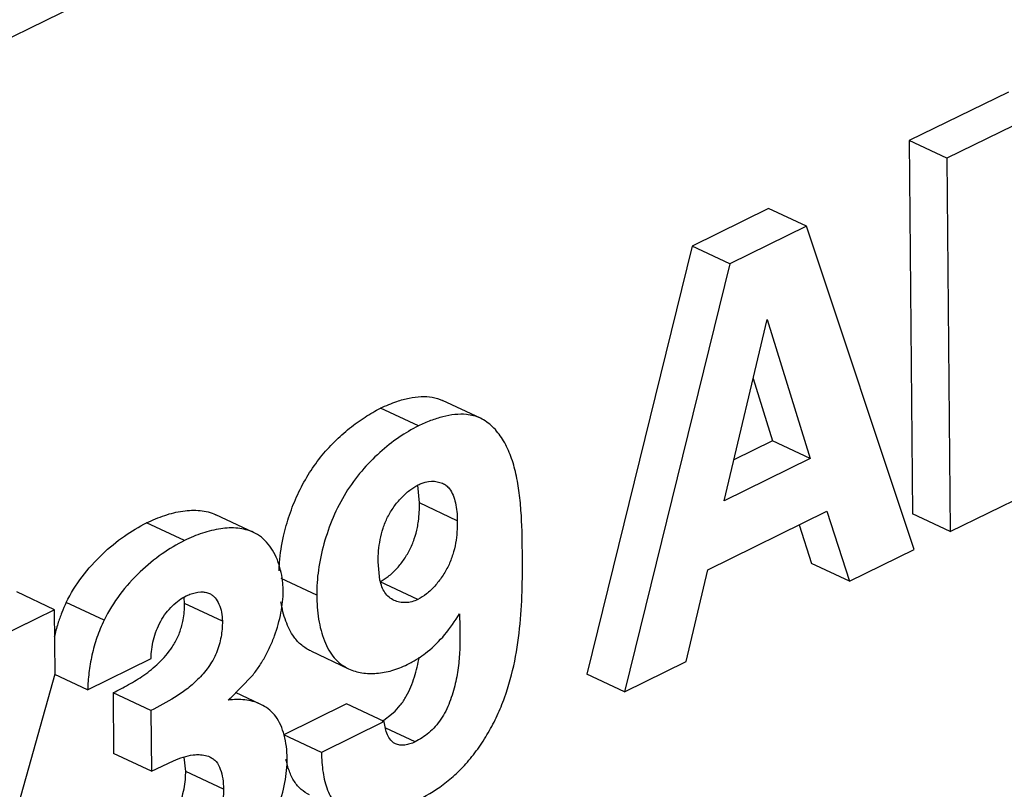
# Model space of a CAD drawing. Header units: inches. Extents: x 0 to 34, y 0 to 22.
# Tile 48 of 84: x 25.856 to 26.041, y 15.321 to 15.466. Entities that reach past the tile are written whole.
import ezdxf

# ---------------------------------------------------------------- set-up
doc = ezdxf.new("R2010")
doc.units = ezdxf.units.IN
doc.header["$LTSCALE"] = 1.87
doc.header["$MEASUREMENT"] = 0
doc.layers.get('0').update_dxf_attribs({"linetype": 'CONTINUOUS'})

msp = doc.modelspace()

# ---------------------------------------------------------------- linework, layer by layer
at = {"color": 7, "linetype": 'CONTINUOUS'}
for p, q in [((26.4075926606, 15.7347217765), (25.5908099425, 15.3327082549)), ((26.0416599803, 15.4521414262), (26.0229695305, 15.4430375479)), ((26.0487603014, 15.4488043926), (26.0300698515, 15.4397005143)), ((26.0300698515, 15.4397005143), (26.0229695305, 15.4430375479)), ((26.0229695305, 15.4430375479), (26.0236164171, 15.3728485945)), ((26.0300698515, 15.4397005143), (26.0307167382, 15.3695115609)), ((25.9965796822, 15.4302517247), (25.9821969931, 15.4231726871)), ((26.0036800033, 15.4269146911), (25.9965796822, 15.4302517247)), ((26.0036800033, 15.4269146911), (25.9892973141, 15.4198356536)), ((26.023955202, 15.3661835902), (26.0036800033, 15.4269146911)), ((25.9821969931, 15.4231726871), (25.9624369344, 15.3427365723)), ((25.9892973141, 15.4198356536), (25.9821969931, 15.4231726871)), ((25.9892973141, 15.4198356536), (25.9695372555, 15.3393995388)), ((25.9882117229, 15.3752865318), (25.9963007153, 15.4093918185)), ((25.9963007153, 15.4093918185), (26.0043987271, 15.3832536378)), ((25.9936702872, 15.3983012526), (25.9972984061, 15.3865906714)), ((25.9424320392, 15.3908222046), (25.9353317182, 15.3941592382)), ((25.9307883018, 15.3893660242), (25.9236879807, 15.3927030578)), ((25.9972984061, 15.3865906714), (25.9900462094, 15.3830212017)), ((26.0043987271, 15.3832536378), (25.9972984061, 15.3865906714)), ((26.0043987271, 15.3832536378), (25.9882117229, 15.3752865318)), ((25.9338456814, 15.3789752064), (25.9353217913, 15.3786079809)), ((25.9309999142, 15.3748975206), (25.9306526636, 15.3782294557)), ((26.0307167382, 15.3695115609), (26.0483080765, 15.3781698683)), ((25.9381002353, 15.371560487), (25.9309999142, 15.3748975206)), ((25.9851931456, 15.3623574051), (26.0075510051, 15.3733617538)), ((26.0075510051, 15.3733617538), (26.0117592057, 15.3601808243)), ((25.8998125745, 15.3693564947), (25.8927122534, 15.3726935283)), ((26.0307167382, 15.3695115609), (26.0236164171, 15.3728485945)), ((25.8868276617, 15.3678243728), (25.8797273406, 15.3711614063)), ((26.0023356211, 15.3707947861), (26.0046588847, 15.3635178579)), ((26.0117592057, 15.3601808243), (26.023955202, 15.3661835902)), ((25.923570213, 15.3603945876), (25.9232440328, 15.3638423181)), ((25.9811122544, 15.345096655), (25.9851931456, 15.3623574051)), ((26.0117592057, 15.3601808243), (26.0046588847, 15.3635178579)), ((25.9116830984, 15.3575784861), (25.9049752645, 15.3607310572)), ((25.9306958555, 15.3567601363), (25.9235955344, 15.3600971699)), ((25.8624172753, 15.3548300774), (25.8553169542, 15.3581671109)), ((25.8868606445, 15.356002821), (25.8867824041, 15.3571448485)), ((25.8624172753, 15.3548300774), (25.8254283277, 15.3366244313)), ((25.8625283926, 15.3427735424), (25.8624172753, 15.3548300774)), ((25.8717306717, 15.3528691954), (25.8646303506, 15.356206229)), ((25.8939609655, 15.3526657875), (25.8868606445, 15.356002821)), ((25.8686278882, 15.3398032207), (25.8805852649, 15.3456885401)), ((25.9105864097, 15.3470782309), (25.9176867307, 15.3437411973)), ((25.9695372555, 15.3393995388), (25.9811122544, 15.345096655)), ((25.8442757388, 15.2777468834), (25.8625283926, 15.3427735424)), ((25.8686278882, 15.3398032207), (25.8624884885, 15.3426886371)), ((25.8958206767, 15.3385302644), (25.8993943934, 15.3422034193)), ((25.9695372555, 15.3393995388), (25.9624369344, 15.3427365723)), ((25.8805224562, 15.3358751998), (25.8734221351, 15.3392122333)), ((25.8734221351, 15.3392122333), (25.8735270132, 15.3278326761)), ((25.901078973, 15.3370879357), (25.8964523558, 15.3392623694)), ((25.9015611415, 15.3368416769), (25.9010796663, 15.3370894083)), ((25.9172831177, 15.3371379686), (25.9054792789, 15.3313282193)), ((25.9243834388, 15.3338009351), (25.9172831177, 15.3371379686)), ((25.8805224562, 15.3358751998), (25.8806273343, 15.3244956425)), ((25.9240069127, 15.3338537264), (25.9260635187, 15.3354301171)), ((25.9243834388, 15.3338009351), (25.9125795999, 15.3279911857)), ((25.9125795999, 15.3279911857), (25.9054792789, 15.3313282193)), ((25.9301556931, 15.3299894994), (25.9246822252, 15.3325619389)), ((25.8806273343, 15.3244956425), (25.8735270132, 15.3278326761)), ((25.887066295, 15.3244157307), (25.8867901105, 15.3271153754)), ((25.8806273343, 15.3244956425), (25.8847528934, 15.3264603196)), ((25.894166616, 15.3210786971), (25.887066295, 15.3244157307))]:
    msp.add_line(p, q, dxfattribs=at)
for centre, radius, start, end in [((25.8893921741, 15.3441398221), 0.0275453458, 154.0200815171, 158.3970716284), ((25.891832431, 15.3431688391), 0.0301716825, 158.3888214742, 162.5682449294), ((25.8938909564, 15.3425235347), 0.0323289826, 162.5700228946, 167.0668487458), ((25.8634653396, 15.3748813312), 0.0486648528, 310.4489850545, 311.6716222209), ((25.8722632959, 15.3242854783), 0.0148035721, 358.0221529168, 0.5041356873)]:
    msp.add_arc(centre, radius, start, end, dxfattribs=at)
for points, knots in [([(25.9236879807, 15.3927030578), (25.9241909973, 15.3929506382), (25.9252018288, 15.3934132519), (25.9269832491, 15.3940943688), (25.929005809, 15.394663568), (25.9312450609, 15.3949644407), (25.9333860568, 15.3948562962), (25.934721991, 15.3944457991), (25.9353317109, 15.3941592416)], [0, 0, 0, 0, 0.1389668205, 0.2753403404, 0.4724517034, 0.6584137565, 0.8330096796, 1, 1, 1, 1]), ([(25.9054589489, 15.3686405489), (25.9057605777, 15.3699856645), (25.9065093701, 15.3726625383), (25.9080386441, 15.3765357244), (25.9099880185, 15.3801883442), (25.9123343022, 15.3834983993), (25.9149604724, 15.3864291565), (25.9177723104, 15.3889568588), (25.9206732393, 15.391059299), (25.9226869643, 15.392210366), (25.9236879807, 15.3927030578)], [0, 0, 0, 0, 0.1325804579, 0.2667819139, 0.3997641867, 0.5297552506, 0.6560259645, 0.7774883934, 0.8926967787, 1, 1, 1, 1]), ([(25.9424320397, 15.3908222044), (25.9420267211, 15.3910126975), (25.9411700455, 15.3913234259), (25.9395628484, 15.3916007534), (25.9376072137, 15.3915696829), (25.9353457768, 15.3911464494), (25.9330472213, 15.3904010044), (25.9315394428, 15.3897357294), (25.9307883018, 15.3893660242)], [0, 0, 0, 0, 0.1109768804, 0.2243403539, 0.4024875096, 0.5922842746, 0.792544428, 1, 1, 1, 1]), ([(25.9503276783, 15.3657304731), (25.9503037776, 15.3683237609), (25.9502294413, 15.3721751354), (25.9497367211, 15.3772016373), (25.9491034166, 15.3807360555), (25.9481248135, 15.3839987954), (25.9467220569, 15.3868857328), (25.9448720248, 15.3892716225), (25.9432764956, 15.390425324), (25.9424320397, 15.3908222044)], [0, 0, 0, 0, 0.2827579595, 0.4195662, 0.5502829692, 0.6736796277, 0.7898289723, 0.8982674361, 1, 1, 1, 1]), ([(25.9307883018, 15.3893660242), (25.9295230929, 15.3887432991), (25.9269822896, 15.3872370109), (25.923388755, 15.3844034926), (25.9200058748, 15.3809212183), (25.9170201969, 15.3768340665), (25.9146598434, 15.3722204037), (25.9129566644, 15.3673276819), (25.9119171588, 15.3624192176), (25.9116686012, 15.3591514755), (25.9116830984, 15.3575784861)], [0, 0, 0, 0, 0.1085614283, 0.226512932, 0.3513664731, 0.4811897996, 0.6146768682, 0.74880173, 0.8788976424, 1, 1, 1, 1]), ([(25.9307371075, 15.3782924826), (25.9309914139, 15.37841765), (25.9319730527, 15.3788346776), (25.9330634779, 15.3790268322), (25.9338456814, 15.3789752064)], [0, 0, 0, 0, 0.2655565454, 1, 1, 1, 1]), ([(25.9232440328, 15.3638423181), (25.9232312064, 15.3652340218), (25.9234043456, 15.3673748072), (25.9241102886, 15.3701732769), (25.92496115, 15.3722609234), (25.9261362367, 15.3741875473), (25.9275326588, 15.3758892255), (25.9290586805, 15.3772879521), (25.9301753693, 15.3780159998), (25.9307371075, 15.3782924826)], [0, 0, 0, 0, 0.2441578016, 0.3735567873, 0.5052409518, 0.6379939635, 0.7679369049, 0.8901641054, 1, 1, 1, 1]), ([(25.9353217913, 15.3786079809), (25.9355719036, 15.3784904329), (25.9360538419, 15.3781921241), (25.9367631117, 15.3774465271), (25.9373630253, 15.3763287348), (25.9377964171, 15.3748665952), (25.9380401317, 15.3732512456), (25.9380949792, 15.3721307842), (25.9381002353, 15.371560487)], [0, 0, 0, 0, 0.1043068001, 0.2113629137, 0.3848589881, 0.5772061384, 0.7847414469, 1, 1, 1, 1]), ([(25.8797273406, 15.3711614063), (25.8808281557, 15.3717032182), (25.8830450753, 15.3726323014), (25.8864349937, 15.3734862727), (25.8897209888, 15.37364046), (25.8917985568, 15.3731229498), (25.8927122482, 15.3726935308)], [0, 0, 0, 0, 0.2733454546, 0.5336968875, 0.7750794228, 1, 1, 1, 1]), ([(25.9305981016, 15.3703112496), (25.9306758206, 15.370701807), (25.930927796, 15.3722180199), (25.9310104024, 15.373759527), (25.9309999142, 15.3748975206)], [0, 0, 0, 0, 0.2592112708, 1, 1, 1, 1]), ([(25.9381002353, 15.371560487), (25.9381131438, 15.3701598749), (25.9379666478, 15.3680060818), (25.9372969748, 15.3651737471), (25.9364671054, 15.363042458), (25.9353091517, 15.3610495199), (25.9339227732, 15.3592697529), (25.9323971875, 15.3578017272), (25.9312669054, 15.3570412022), (25.9306958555, 15.3567601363)], [0, 0, 0, 0, 0.2419487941, 0.3701065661, 0.5016068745, 0.6354585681, 0.7668460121, 0.8900573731, 1, 1, 1, 1]), ([(25.8646303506, 15.356206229), (25.866294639, 15.3595962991), (25.8697895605, 15.3641159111), (25.8753464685, 15.3686735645), (25.8782733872, 15.3704457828), (25.8797273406, 15.3711614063)], [0, 0, 0, 0, 0.5259763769, 0.7743034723, 1, 1, 1, 1]), ([(25.899812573, 15.3693564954), (25.8988988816, 15.369785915), (25.8968213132, 15.3703034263), (25.893535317, 15.3701492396), (25.8901453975, 15.3692952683), (25.8879284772, 15.3683661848), (25.8868276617, 15.3678243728)], [0, 0, 0, 0, 0.2249205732, 0.4663031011, 0.7266545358, 1, 1, 1, 1]), ([(25.929126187, 15.3660321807), (25.9294781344, 15.3667122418), (25.9300693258, 15.3681114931), (25.9304524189, 15.3695791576), (25.9305981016, 15.3703112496)], [0, 0, 0, 0, 0.5063777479, 1, 1, 1, 1]), ([(25.8868276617, 15.3678243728), (25.8853737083, 15.3671087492), (25.8824467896, 15.3653365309), (25.8768898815, 15.3607788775), (25.8733949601, 15.3562592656), (25.8717306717, 15.3528691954)], [0, 0, 0, 0, 0.2256965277, 0.4740236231, 1, 1, 1, 1]), ([(25.9044675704, 15.3637350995), (25.904239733, 15.3643754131), (25.9037065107, 15.3655868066), (25.9026412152, 15.3671933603), (25.9013490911, 15.368488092), (25.9003350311, 15.3691109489), (25.899812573, 15.3693564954)], [0, 0, 0, 0, 0.2724455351, 0.527944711, 0.7685862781, 1, 1, 1, 1]), ([(25.9045983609, 15.3621399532), (25.9046162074, 15.3626652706), (25.9047484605, 15.3648494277), (25.9050953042, 15.3670188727), (25.9054589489, 15.3686405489)], [0, 0, 0, 0, 0.240276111, 1, 1, 1, 1]), ([(25.9235955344, 15.3600971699), (25.9241384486, 15.3603643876), (25.9252150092, 15.361079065), (25.9266785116, 15.3624556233), (25.9280229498, 15.3641244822), (25.9287865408, 15.3653758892), (25.929126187, 15.3660321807)], [0, 0, 0, 0, 0.2206861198, 0.4672442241, 0.7304953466, 1, 1, 1, 1]), ([(25.9296378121, 15.3184954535), (25.9314269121, 15.3193760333), (25.9341036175, 15.3208932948), (25.9374042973, 15.323482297), (25.9397957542, 15.3258779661), (25.9419914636, 15.3286449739), (25.9439596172, 15.3316858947), (25.9456438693, 15.3349165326), (25.9474631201, 15.3393719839), (25.9490212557, 15.3451366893), (25.9499962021, 15.3521321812), (25.9503507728, 15.3590041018), (25.9503480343, 15.3635217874), (25.9503276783, 15.3657304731)], [0, 0, 0, 0, 0.1091545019, 0.1675021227, 0.2291705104, 0.2939851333, 0.360513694, 0.4271662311, 0.4931150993, 0.6236335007, 0.7527466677, 0.87909216, 1, 1, 1, 1]), ([(25.9053727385, 15.3583791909), (25.9053683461, 15.3588557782), (25.9052821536, 15.3606689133), (25.9049163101, 15.3624739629), (25.9044675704, 15.3637350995)], [0, 0, 0, 0, 0.2625645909, 1, 1, 1, 1]), ([(25.9262285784, 15.3565914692), (25.9258903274, 15.3567504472), (25.9252439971, 15.3571630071), (25.9244542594, 15.3580365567), (25.9238952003, 15.3591452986), (25.9236638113, 15.359964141), (25.923570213, 15.3603945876)], [0, 0, 0, 0, 0.2330160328, 0.4717694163, 0.725363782, 1, 1, 1, 1]), ([(25.8805852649, 15.3456885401), (25.880580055, 15.3462538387), (25.8806563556, 15.3474263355), (25.8809882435, 15.3491964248), (25.8815440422, 15.3509762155), (25.8823226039, 15.3526838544), (25.883331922, 15.3542286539), (25.8845101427, 15.3555559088), (25.8857815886, 15.3566356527), (25.8866963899, 15.3572006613), (25.8871543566, 15.3574260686)], [0, 0, 0, 0, 0.1201654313, 0.2489028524, 0.3820006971, 0.5155616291, 0.6465303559, 0.7727124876, 0.8915019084, 1, 1, 1, 1]), ([(25.8871543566, 15.3574260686), (25.8873781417, 15.3575362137), (25.8882436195, 15.3579185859), (25.8891860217, 15.3581552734), (25.8898834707, 15.3581794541)], [0, 0, 0, 0, 0.2633011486, 1, 1, 1, 1]), ([(25.8898834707, 15.3581794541), (25.8901749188, 15.3581895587), (25.8907492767, 15.3581570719), (25.8913024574, 15.3579882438), (25.8915550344, 15.3578695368)], [0, 0, 0, 0, 0.5109879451, 1, 1, 1, 1]), ([(25.8915550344, 15.3578695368), (25.8917466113, 15.3577794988), (25.8921169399, 15.3575520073), (25.8927724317, 15.3569220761), (25.8934042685, 15.3558543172), (25.8938514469, 15.3543372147), (25.8939557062, 15.3532364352), (25.8939609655, 15.3526657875)], [0, 0, 0, 0, 0.1057318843, 0.2150058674, 0.4513822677, 0.714955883, 1, 1, 1, 1]), ([(25.8993943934, 15.3422034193), (25.8998498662, 15.3427575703), (25.9007308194, 15.3439200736), (25.9019008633, 15.3458024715), (25.9029221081, 15.3478209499), (25.9040672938, 15.3506143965), (25.9050616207, 15.3541257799), (25.9053854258, 15.3570025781), (25.9053727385, 15.3583791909)], [0, 0, 0, 0, 0.1226274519, 0.2489884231, 0.3783835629, 0.5088856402, 0.7646528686, 1, 1, 1, 1]), ([(25.9116830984, 15.3575784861), (25.9116970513, 15.3560645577), (25.9118599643, 15.3538261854), (25.9124483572, 15.3509680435), (25.913068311, 15.3490184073), (25.9138874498, 15.3472709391), (25.9149225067, 15.3457673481), (25.916195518, 15.3445673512), (25.9171778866, 15.3439803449), (25.9176867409, 15.3437411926)], [0, 0, 0, 0, 0.2861478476, 0.4219955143, 0.5508410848, 0.6719089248, 0.7855312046, 0.8937333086, 1, 1, 1, 1]), ([(25.9306958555, 15.3567601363), (25.9299781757, 15.3564069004), (25.9288011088, 15.3560855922), (25.9272619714, 15.3562079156), (25.9265557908, 15.3564376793), (25.9262285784, 15.3565914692)], [0, 0, 0, 0, 0.5215501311, 0.7642616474, 1, 1, 1, 1]), ([(25.8863360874, 15.3518402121), (25.8864296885, 15.3521927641), (25.8867391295, 15.353559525), (25.8868701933, 15.3549667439), (25.8868606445, 15.356002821)], [0, 0, 0, 0, 0.2603820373, 1, 1, 1, 1]), ([(25.9074374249, 15.3496939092), (25.9067794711, 15.3505987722), (25.9057258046, 15.3527551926), (25.9051698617, 15.3550640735), (25.9049657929, 15.3562923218)], [0, 0, 0, 0, 0.4732852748, 1, 1, 1, 1]), ([(25.9385012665, 15.3540558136), (25.9385739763, 15.351924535), (25.9386801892, 15.3486819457), (25.9383658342, 15.3442967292), (25.9378782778, 15.3414736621), (25.9372712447, 15.3391886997), (25.9366855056, 15.3374623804), (25.9359524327, 15.3357934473), (25.9347745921, 15.3337522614), (25.9328958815, 15.3316727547), (25.9310780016, 15.3304434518), (25.9301556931, 15.3299894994)], [0, 0, 0, 0, 0.2374539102, 0.3607082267, 0.4889462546, 0.5557404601, 0.6238137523, 0.6917339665, 0.7583998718, 0.8855363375, 1, 1, 1, 1]), ([(25.9324832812, 15.3469561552), (25.9336626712, 15.3479021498), (25.9359029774, 15.350102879), (25.9376627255, 15.3526895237), (25.9385012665, 15.3540558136)], [0, 0, 0, 0, 0.4853639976, 1, 1, 1, 1]), ([(25.8717306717, 15.3528691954), (25.8712191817, 15.3518213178), (25.8703386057, 15.3496644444), (25.8695542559, 15.3468778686), (25.8691109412, 15.3446442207), (25.8688705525, 15.3430044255), (25.8687240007, 15.3413926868), (25.868661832, 15.3403299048), (25.8686278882, 15.3398032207)], [0, 0, 0, 0, 0.2587161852, 0.5153730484, 0.6410512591, 0.7637954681, 0.8828999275, 1, 1, 1, 1]), ([(25.8939609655, 15.3526657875), (25.8939700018, 15.3516853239), (25.8938378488, 15.3501800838), (25.8933827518, 15.3482050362), (25.8928693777, 15.3467183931), (25.892171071, 15.3453059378), (25.8910478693, 15.3435743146), (25.8894141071, 15.3416945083), (25.887261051, 15.3398249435), (25.8843314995, 15.3378457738), (25.8820235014, 15.3366697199), (25.8805224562, 15.3358751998)], [0, 0, 0, 0, 0.1287827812, 0.1969581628, 0.2659267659, 0.3348449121, 0.4033613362, 0.5365580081, 0.6603410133, 0.7769328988, 1, 1, 1, 1]), ([(25.884529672, 15.3478230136), (25.8849364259, 15.3484362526), (25.8856633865, 15.3497269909), (25.8861468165, 15.3511273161), (25.8863360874, 15.3518402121)], [0, 0, 0, 0, 0.4994165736, 1, 1, 1, 1]), ([(25.9105864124, 15.3470782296), (25.9099731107, 15.347366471), (25.9087922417, 15.3481051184), (25.9078480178, 15.3491292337), (25.9074374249, 15.3496939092)], [0, 0, 0, 0, 0.4925451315, 1, 1, 1, 1]), ([(25.8734221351, 15.3392122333), (25.8743889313, 15.3397239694), (25.8763629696, 15.3407406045), (25.879304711, 15.3425015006), (25.8821456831, 15.3448024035), (25.8838028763, 15.3467272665), (25.884529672, 15.3478230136)], [0, 0, 0, 0, 0.2309424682, 0.4688529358, 0.7224001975, 1, 1, 1, 1]), ([(25.9285133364, 15.3385649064), (25.9291568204, 15.3397129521), (25.93013203, 15.3421439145), (25.9307352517, 15.3446761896), (25.9309571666, 15.3459385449)], [0, 0, 0, 0, 0.5066157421, 1, 1, 1, 1]), ([(25.928688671, 15.3445208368), (25.9290106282, 15.3446793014), (25.9303407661, 15.3453836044), (25.931589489, 15.3462392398), (25.9324832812, 15.3469561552)], [0, 0, 0, 0, 0.2384915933, 1, 1, 1, 1]), ([(25.9176867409, 15.3437411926), (25.9184747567, 15.3433708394), (25.920217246, 15.342860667), (25.9230009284, 15.3427866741), (25.9258884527, 15.3433315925), (25.9277652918, 15.3440663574), (25.928688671, 15.3445208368)], [0, 0, 0, 0, 0.2297091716, 0.4715352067, 0.7284865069, 1, 1, 1, 1]), ([(25.9260635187, 15.3354301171), (25.9265402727, 15.3358767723), (25.9274468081, 15.3368584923), (25.9281823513, 15.3379743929), (25.9285133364, 15.3385649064)], [0, 0, 0, 0, 0.4911101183, 1, 1, 1, 1]), ([(25.901078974, 15.3370879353), (25.9006299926, 15.3372989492), (25.8996831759, 15.3376443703), (25.8981827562, 15.3379281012), (25.8966191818, 15.3379954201), (25.8955691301, 15.3378961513), (25.8950376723, 15.3378481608)], [0, 0, 0, 0, 0.2413739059, 0.4875072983, 0.7403687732, 1, 1, 1, 1]), ([(25.9039895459, 15.3347420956), (25.9036644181, 15.3351845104), (25.9029245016, 15.3359820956), (25.902025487, 15.3365909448), (25.9015611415, 15.3368416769)], [0, 0, 0, 0, 0.5098998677, 1, 1, 1, 1]), ([(25.9061336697, 15.3268733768), (25.9061267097, 15.3276285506), (25.9060331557, 15.3291019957), (25.905637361, 15.3312129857), (25.904987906, 15.3331150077), (25.9043542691, 15.3342458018), (25.9039895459, 15.3347420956)], [0, 0, 0, 0, 0.2738731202, 0.5340527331, 0.7766464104, 1, 1, 1, 1]), ([(25.9249768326, 15.3313402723), (25.9248101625, 15.3317146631), (25.924551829, 15.3325267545), (25.9244225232, 15.3333660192), (25.9243834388, 15.3338009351)], [0, 0, 0, 0, 0.4841374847, 1, 1, 1, 1]), ([(25.9264780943, 15.3296409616), (25.9263144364, 15.3297178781), (25.9259984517, 15.3299120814), (25.9254432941, 15.3304525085), (25.9251407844, 15.3309719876), (25.9249768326, 15.3313402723)], [0, 0, 0, 0, 0.2347630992, 0.4766398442, 1, 1, 1, 1]), ([(25.9301556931, 15.3299894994), (25.9298440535, 15.3298361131), (25.9292150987, 15.3295809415), (25.9282513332, 15.3293684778), (25.9273218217, 15.3293598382), (25.9267383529, 15.3295186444), (25.9264780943, 15.3296409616)], [0, 0, 0, 0, 0.2737271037, 0.532397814, 0.7733777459, 1, 1, 1, 1]), ([(25.8847528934, 15.3264603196), (25.8853637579, 15.3267164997), (25.8865685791, 15.3271715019), (25.8878283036, 15.3274661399), (25.8884473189, 15.3275432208)], [0, 0, 0, 0, 0.5150098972, 1, 1, 1, 1]), ([(25.8884473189, 15.3275432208), (25.8887229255, 15.3275775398), (25.8897849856, 15.3276593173), (25.8908933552, 15.3275008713), (25.8916087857, 15.3271646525)], [0, 0, 0, 0, 0.2599953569, 1, 1, 1, 1]), ([(25.8916087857, 15.3271646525), (25.8918280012, 15.3270616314), (25.8922524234, 15.3268113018), (25.8930122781, 15.3261049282), (25.8936718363, 15.3248252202), (25.8940743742, 15.3230364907), (25.8941604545, 15.3217472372), (25.894166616, 15.3210786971)], [0, 0, 0, 0, 0.1046065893, 0.2111748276, 0.4441500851, 0.7112636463, 1, 1, 1, 1]), ([(25.9125795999, 15.3279911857), (25.9125910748, 15.3267461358), (25.9127150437, 15.3249061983), (25.9131785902, 15.3225549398), (25.9136746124, 15.3209562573), (25.9143383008, 15.3195299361), (25.9151952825, 15.3183187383), (25.9162414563, 15.3173619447), (25.9170387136, 15.3168889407), (25.9174509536, 15.3166951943)], [0, 0, 0, 0, 0.2880544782, 0.4246474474, 0.553723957, 0.6743935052, 0.7871570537, 0.8946203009, 1, 1, 1, 1]), ([(25.8865395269, 15.2970798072), (25.8877418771, 15.2976715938), (25.8901599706, 15.2990554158), (25.8936220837, 15.3016244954), (25.896932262, 15.3047826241), (25.8999534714, 15.3085361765), (25.9025041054, 15.3128374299), (25.9044888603, 15.3174770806), (25.9057970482, 15.322183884), (25.9061476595, 15.3253554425), (25.9061336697, 15.3268733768)], [0, 0, 0, 0, 0.1076159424, 0.2231125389, 0.3454114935, 0.4740288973, 0.6088088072, 0.7457086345, 0.8780976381, 1, 1, 1, 1]), ([(25.9103506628, 15.3200322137), (25.9097814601, 15.3202997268), (25.9089683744, 15.3208247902), (25.9080585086, 15.3217390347), (25.9072384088, 15.3228470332), (25.9064550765, 15.3245248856), (25.9060698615, 15.3259807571), (25.9059162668, 15.3267499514)], [0, 0, 0, 0, 0.2256658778, 0.3415774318, 0.4615840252, 0.7185581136, 1, 1, 1, 1]), ([(25.8852343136, 15.3168636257), (25.885822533, 15.3179428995), (25.8866707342, 15.3202160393), (25.8870178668, 15.3226066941), (25.8870580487, 15.3237745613)], [0, 0, 0, 0, 0.5126373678, 1, 1, 1, 1]), ([(25.894166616, 15.3210786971), (25.8941722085, 15.3204719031), (25.8941043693, 15.3192170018), (25.8936742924, 15.3166605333), (25.8925581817, 15.3135155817), (25.8905744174, 15.3108669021), (25.8887078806, 15.3092367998), (25.8877183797, 15.3086129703), (25.8872223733, 15.3083688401)], [0, 0, 0, 0, 0.1198740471, 0.2475230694, 0.5115431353, 0.7704380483, 0.8907911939, 1, 1, 1, 1])]:
    msp.add_open_spline(points, degree=3, knots=knots, dxfattribs=at)

doc.saveas('drawing.dxf')
